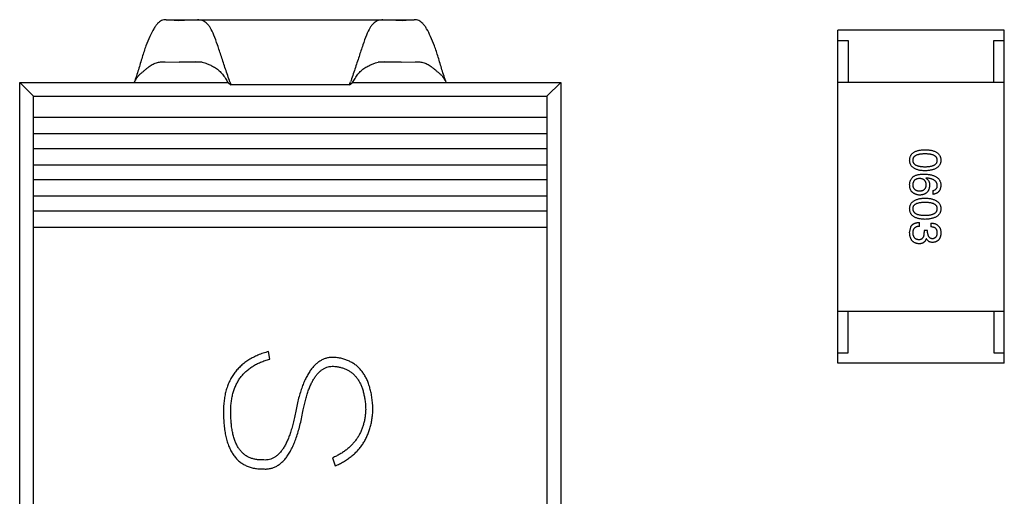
# Model space of a CAD drawing. Header units: millimetres. Extents: x 718 to 1157, y -195 to -52.
# Tile 18 of 156: x 1022.75 to 1027.48, y -135.37 to -133.08. Entities that reach past the tile are written whole.
import ezdxf

# ---------------------------------------------------------------- set-up
doc = ezdxf.new("R2010")
doc.units = ezdxf.units.MM
doc.header["$LTSCALE"] = 1.21
doc.header["$MEASUREMENT"] = 0
doc.layers.get('0').update_dxf_attribs({"linetype": 'CONTINUOUS'})

msp = doc.modelspace()

# ---------------------------------------------------------------- linework, layer by layer
at = {"color": 7, "linetype": 'Continuous'}
for p, q in [((1023.5102, -133.0807), (1023.4531, -133.0756)), ((1023.4531, -133.0756), (1024.6446, -133.0756)), ((1023.6035, -133.0767), (1023.5102, -133.0807)), ((1023.6035, -133.0767), (1024.4942, -133.0767)), ((1024.5875, -133.0807), (1024.4942, -133.0768)), ((1024.6446, -133.0756), (1024.5875, -133.0807)), ((1026.6809, -134.7259), (1026.6809, -133.1259)), ((1027.4809, -133.1259), (1026.6809, -133.1259)), ((1027.4809, -134.7259), (1027.4809, -133.1259)), ((1026.6809, -133.1759), (1026.7309, -133.1759)), ((1026.7309, -133.1759), (1026.7309, -133.3759)), ((1027.4309, -133.3759), (1027.4309, -133.1759)), ((1027.4309, -133.1759), (1027.4809, -133.1759)), ((1023.4483, -133.2774), (1023.516, -133.2792)), ((1023.516, -133.2792), (1023.5961, -133.2764)), ((1023.6256, -133.2792), (1023.516, -133.2792)), ((1023.5961, -133.2764), (1023.6254, -133.279)), ((1024.5817, -133.2792), (1024.472, -133.2792)), ((1024.4722, -133.279), (1024.5017, -133.2764)), ((1024.5017, -133.2764), (1024.5817, -133.2792)), ((1024.5817, -133.2792), (1024.6494, -133.2774)), ((1022.7489, -137.8778), (1022.7489, -133.3778)), ((1022.7489, -133.3778), (1022.8149, -133.4438)), ((1022.7489, -133.3778), (1023.75, -133.3778)), ((1023.75, -133.3778), (1023.764, -133.3881)), ((1024.3337, -133.3881), (1023.764, -133.3881)), ((1024.3337, -133.3881), (1024.3477, -133.3778)), ((1024.3477, -133.3778), (1025.3489, -133.3778)), ((1025.3489, -133.3778), (1025.2828, -133.4438)), ((1025.3489, -133.3778), (1025.3489, -137.8778)), ((1026.6809, -133.3759), (1027.4809, -133.3759)), ((1022.8149, -137.8118), (1022.8149, -133.4438)), ((1022.8149, -133.4438), (1025.2828, -133.4438)), ((1025.2828, -133.4438), (1025.2828, -137.8118)), ((1022.8149, -133.5438), (1025.2828, -133.5438)), ((1025.2828, -133.6238), (1022.8149, -133.6238)), ((1022.8149, -133.6938), (1025.2828, -133.6938)), ((1025.2828, -133.7738), (1022.8149, -133.7738)), ((1022.8149, -133.8438), (1025.2828, -133.8438)), ((1027.1047, -133.8363), (1027.1039, -133.8371)), ((1027.1367, -133.897), (1027.1367, -133.915)), ((1025.2828, -133.9238), (1022.8149, -133.9238)), ((1022.8149, -133.9938), (1025.2828, -133.9938)), ((1027.0736, -134.0687), (1027.0736, -134.0498)), ((1027.1277, -134.0531), (1027.1277, -134.0711)), ((1025.2828, -134.0738), (1022.8149, -134.0738)), ((1027.026, -134.099), (1027.031, -134.0719)), ((1027.0965, -134.0891), (1027.0965, -134.0982)), ((1027.1121, -134.0891), (1027.0965, -134.0891)), ((1027.1121, -134.099), (1027.1121, -134.0891)), ((1027.1055, -134.1277), (1027.1064, -134.1277)), ((1026.6809, -134.4759), (1027.4809, -134.4759)), ((1026.7309, -134.6759), (1026.7309, -134.4759)), ((1027.4309, -134.4759), (1027.4309, -134.6759)), ((1023.9508, -134.7065), (1023.9449, -134.6701)), ((1026.6809, -134.6759), (1026.7309, -134.6759)), ((1027.4309, -134.6759), (1027.4809, -134.6759)), ((1027.4809, -134.7259), (1026.6809, -134.7259)), ((1024.2524, -135.1808), (1024.2648, -135.2199))]:
    msp.add_line(p, q, dxfattribs=at)
for centre, radius, start, end in [((1025.6364, -132.7094), 1.9916, 199.5154, 199.9257), ((1022.4611, -132.7093), 1.9919, 340.0743, 340.4846)]:
    msp.add_arc(centre, radius, start, end, dxfattribs=at)
for points, knots in [([(1023.4531, -133.0756), (1023.4492, -133.0756), (1023.4414, -133.0762), (1023.4303, -133.0798), (1023.4202, -133.0859), (1023.4108, -133.0945), (1023.4017, -133.1057), (1023.3886, -133.1259), (1023.3727, -133.1581), (1023.358, -133.1947), (1023.3461, -133.2282), (1023.3341, -133.2663), (1023.3199, -133.3168), (1023.306, -133.3572), (1023.2989, -133.3778)], [0, 0, 0, 0, 0.033403, 0.065601, 0.098112, 0.133008, 0.173027, 0.220521, 0.33665, 0.476509, 0.554752, 0.638084, 0.815258, 1, 1, 1, 1]), ([(1023.7592, -133.3747), (1023.7519, -133.3541), (1023.7415, -133.3232), (1023.728, -133.2823), (1023.7153, -133.2437), (1023.7006, -133.1993), (1023.6842, -133.1525), (1023.6694, -133.1201), (1023.6559, -133.1011), (1023.6437, -133.0885), (1023.6262, -133.0782), (1023.6109, -133.0768), (1023.6035, -133.0767)], [0, 0, 0, 0, 0.185867, 0.277087, 0.366095, 0.531847, 0.674494, 0.788157, 0.833179, 0.871818, 0.937288, 1, 1, 1, 1]), ([(1024.4942, -133.0768), (1024.4869, -133.0768), (1024.4715, -133.0782), (1024.4541, -133.0885), (1024.4419, -133.1011), (1024.4283, -133.1201), (1024.4135, -133.1525), (1024.3971, -133.1993), (1024.3825, -133.2437), (1024.3698, -133.2823), (1024.3563, -133.3232), (1024.3458, -133.3541), (1024.3385, -133.3747)], [0, 0, 0, 0, 0.062698, 0.128164, 0.166806, 0.21183, 0.325496, 0.468144, 0.633899, 0.722909, 0.814129, 1, 1, 1, 1]), ([(1024.7989, -133.3778), (1024.7917, -133.3572), (1024.7779, -133.3168), (1024.7637, -133.2663), (1024.7516, -133.2282), (1024.7397, -133.1947), (1024.725, -133.1581), (1024.7092, -133.1259), (1024.6961, -133.1057), (1024.6869, -133.0945), (1024.6775, -133.0859), (1024.6674, -133.0798), (1024.6563, -133.0762), (1024.6485, -133.0756), (1024.6446, -133.0756)], [0, 0, 0, 0, 0.18474, 0.361914, 0.445247, 0.523491, 0.663349, 0.779478, 0.826969, 0.866995, 0.901905, 0.934389, 0.966599, 1, 1, 1, 1]), ([(1023.2989, -133.3778), (1023.3014, -133.3734), (1023.3064, -133.3644), (1023.3145, -133.3515), (1023.3238, -133.3396), (1023.3333, -133.3319), (1023.3408, -133.326), (1023.3478, -133.3202), (1023.3562, -133.3129), (1023.366, -133.3047), (1023.3759, -133.2975), (1023.3856, -133.2913), (1023.3954, -133.2861), (1023.4055, -133.2821), (1023.4156, -133.2797), (1023.4251, -133.2784), (1023.4359, -133.2775), (1023.4435, -133.2774), (1023.4483, -133.2774)], [0, 0, 0, 0, 0.081144, 0.162293, 0.242044, 0.318833, 0.356243, 0.392861, 0.463885, 0.531887, 0.596291, 0.656928, 0.714862, 0.772252, 0.828026, 0.879352, 0.92366, 1, 1, 1, 1]), ([(1023.6254, -133.279), (1023.63, -133.2799), (1023.6397, -133.2826), (1023.6549, -133.2886), (1023.6718, -133.2969), (1023.687, -133.3048), (1023.6992, -133.3131), (1023.7109, -133.3231), (1023.7239, -133.3378), (1023.7376, -133.3573), (1023.7458, -133.3711), (1023.7497, -133.3781)], [0, 0, 0, 0, 0.084719, 0.183578, 0.298038, 0.427662, 0.496406, 0.566342, 0.708393, 0.853175, 1, 1, 1, 1]), ([(1024.348, -133.3781), (1024.352, -133.3711), (1024.3601, -133.3573), (1024.3738, -133.3379), (1024.3868, -133.3232), (1024.3985, -133.3132), (1024.4107, -133.3049), (1024.4259, -133.297), (1024.4427, -133.2887), (1024.4579, -133.2826), (1024.4677, -133.2799), (1024.4722, -133.279)], [0, 0, 0, 0, 0.146776, 0.291514, 0.433515, 0.50344, 0.572162, 0.701795, 0.8163, 0.915226, 1, 1, 1, 1]), ([(1024.6494, -133.2774), (1024.6542, -133.2774), (1024.6619, -133.2775), (1024.6727, -133.2784), (1024.6821, -133.2797), (1024.6922, -133.2821), (1024.7023, -133.2861), (1024.7121, -133.2913), (1024.7219, -133.2975), (1024.7317, -133.3047), (1024.7416, -133.3129), (1024.7516, -133.3218), (1024.7626, -133.3305), (1024.774, -133.3396), (1024.7833, -133.3515), (1024.7913, -133.3645), (1024.7963, -133.3733), (1024.7989, -133.3778)], [0, 0, 0, 0, 0.076535, 0.120705, 0.171872, 0.227894, 0.285253, 0.343143, 0.403863, 0.468264, 0.536276, 0.607418, 0.681218, 0.758134, 0.837843, 0.918767, 1, 1, 1, 1]), ([(1027.026, -133.7509), (1027.0261, -133.7489), (1027.0263, -133.745), (1027.0272, -133.7394), (1027.0288, -133.7341), (1027.0308, -133.7292), (1027.0335, -133.7247), (1027.0367, -133.7206), (1027.0405, -133.7168), (1027.0449, -133.7135), (1027.0498, -133.7105), (1027.0553, -133.7079), (1027.0614, -133.7056), (1027.068, -133.7038), (1027.0751, -133.7022), (1027.0829, -133.7011), (1027.0911, -133.7004), (1027.0969, -133.7002), (1027.0998, -133.7001)], [0, 0, 0, 0, 0.059135, 0.115606, 0.169241, 0.221578, 0.273261, 0.324749, 0.377329, 0.431642, 0.488541, 0.548597, 0.612232, 0.680174, 0.752504, 0.829777, 0.912307, 1, 1, 1, 1]), ([(1027.0998, -133.7206), (1027.0974, -133.7206), (1027.0928, -133.7206), (1027.0861, -133.721), (1027.0799, -133.7216), (1027.0741, -133.7224), (1027.0688, -133.7235), (1027.0639, -133.7247), (1027.0595, -133.7263), (1027.0556, -133.7281), (1027.0521, -133.7301), (1027.0491, -133.7323), (1027.0465, -133.7348), (1027.0444, -133.7376), (1027.0428, -133.7405), (1027.0416, -133.7438), (1027.0409, -133.7473), (1027.0408, -133.7497), (1027.0408, -133.7509)], [0, 0, 0, 0, 0.096457, 0.187288, 0.27178, 0.350132, 0.423455, 0.491343, 0.554037, 0.612253, 0.666313, 0.717038, 0.764921, 0.811214, 0.856775, 0.902988, 0.950234, 1, 1, 1, 1]), ([(1027.0998, -133.7001), (1027.1029, -133.7002), (1027.1088, -133.7004), (1027.1173, -133.7011), (1027.1253, -133.7022), (1027.1327, -133.7038), (1027.1395, -133.7056), (1027.1458, -133.7079), (1027.1515, -133.7105), (1027.1565, -133.7135), (1027.1611, -133.7168), (1027.165, -133.7206), (1027.1683, -133.7247), (1027.1711, -133.7292), (1027.1732, -133.7341), (1027.1748, -133.7394), (1027.1758, -133.745), (1027.1759, -133.7489), (1027.176, -133.7509)], [0, 0, 0, 0, 0.088823, 0.172287, 0.250296, 0.323438, 0.392244, 0.456221, 0.516635, 0.573871, 0.628, 0.680335, 0.731489, 0.782557, 0.834044, 0.886738, 0.942089, 1, 1, 1, 1]), ([(1027.1588, -133.7509), (1027.1588, -133.7497), (1027.1587, -133.7473), (1027.158, -133.7438), (1027.1568, -133.7406), (1027.1552, -133.7376), (1027.1531, -133.7348), (1027.1505, -133.7323), (1027.1475, -133.7301), (1027.144, -133.7281), (1027.1401, -133.7263), (1027.1357, -133.7247), (1027.1308, -133.7235), (1027.1255, -133.7224), (1027.1197, -133.7216), (1027.1135, -133.721), (1027.1068, -133.7206), (1027.1022, -133.7206), (1027.0998, -133.7206)], [0, 0, 0, 0, 0.049764, 0.097007, 0.143217, 0.188577, 0.235116, 0.282997, 0.333719, 0.387776, 0.445989, 0.508679, 0.576563, 0.649481, 0.728235, 0.812722, 0.903548, 1, 1, 1, 1]), ([(1027.0998, -133.8017), (1027.0969, -133.8016), (1027.0911, -133.8014), (1027.0829, -133.8006), (1027.0751, -133.7996), (1027.068, -133.798), (1027.0614, -133.7962), (1027.0553, -133.7939), (1027.0498, -133.7913), (1027.0449, -133.7883), (1027.0405, -133.785), (1027.0367, -133.7812), (1027.0335, -133.7771), (1027.0308, -133.7725), (1027.0288, -133.7676), (1027.0272, -133.7624), (1027.0263, -133.7568), (1027.0261, -133.7529), (1027.026, -133.7509)], [0, 0, 0, 0, 0.08769, 0.170218, 0.24749, 0.319818, 0.387758, 0.451391, 0.511445, 0.568185, 0.622681, 0.67526, 0.726746, 0.778428, 0.830764, 0.884397, 0.940866, 1, 1, 1, 1]), ([(1027.0408, -133.7509), (1027.0409, -133.7522), (1027.041, -133.7546), (1027.0418, -133.7582), (1027.043, -133.7615), (1027.0447, -133.7646), (1027.0468, -133.7674), (1027.0495, -133.77), (1027.0525, -133.7723), (1027.056, -133.7744), (1027.0599, -133.7762), (1027.0643, -133.7778), (1027.0691, -133.7791), (1027.0744, -133.7802), (1027.0801, -133.781), (1027.0863, -133.7816), (1027.0929, -133.782), (1027.0975, -133.782), (1027.0998, -133.782)], [0, 0, 0, 0, 0.050879, 0.099377, 0.146973, 0.193618, 0.240619, 0.289461, 0.34047, 0.395283, 0.453059, 0.515633, 0.582666, 0.655287, 0.732971, 0.815933, 0.905166, 1, 1, 1, 1]), ([(1027.0998, -133.782), (1027.1022, -133.782), (1027.1068, -133.782), (1027.1135, -133.7816), (1027.1197, -133.781), (1027.1255, -133.7802), (1027.1308, -133.7791), (1027.1357, -133.7778), (1027.1401, -133.7762), (1027.144, -133.7744), (1027.1475, -133.7723), (1027.1505, -133.77), (1027.1531, -133.7674), (1027.1552, -133.7646), (1027.1568, -133.7615), (1027.158, -133.7582), (1027.1587, -133.7546), (1027.1588, -133.7522), (1027.1588, -133.7509)], [0, 0, 0, 0, 0.095719, 0.185854, 0.269738, 0.347952, 0.420315, 0.487894, 0.550245, 0.608186, 0.662454, 0.713283, 0.761375, 0.808209, 0.854301, 0.901312, 0.949396, 1, 1, 1, 1]), ([(1027.176, -133.7509), (1027.1759, -133.7529), (1027.1757, -133.7567), (1027.1746, -133.7622), (1027.173, -133.7674), (1027.1708, -133.7722), (1027.168, -133.7767), (1027.1646, -133.7808), (1027.1607, -133.7845), (1027.1561, -133.7879), (1027.1511, -133.7909), (1027.1454, -133.7936), (1027.1392, -133.7958), (1027.1324, -133.7977), (1027.1251, -133.7993), (1027.1172, -133.8005), (1027.1087, -133.8013), (1027.1028, -133.8016), (1027.0998, -133.8017)], [0, 0, 0, 0, 0.057415, 0.112361, 0.16496, 0.216437, 0.267441, 0.318839, 0.371478, 0.426325, 0.483626, 0.544235, 0.608673, 0.677374, 0.750405, 0.828394, 0.911525, 1, 1, 1, 1]), ([(1027.0457, -133.8281), (1027.0473, -133.8273), (1027.0505, -133.8255), (1027.0557, -133.8233), (1027.0614, -133.8215), (1027.0675, -133.8201), (1027.0741, -133.8189), (1027.0812, -133.8181), (1027.0887, -133.8175), (1027.0939, -133.8175), (1027.0965, -133.8175)], [0, 0, 0, 0, 0.101889, 0.209155, 0.322694, 0.442863, 0.569758, 0.70479, 0.848502, 1, 1, 1, 1]), ([(1027.0965, -133.8175), (1027.0997, -133.8176), (1027.1058, -133.8178), (1027.1146, -133.8186), (1027.1229, -133.8197), (1027.1306, -133.8214), (1027.1377, -133.8233), (1027.1441, -133.8257), (1027.15, -133.8285), (1027.1553, -133.8317), (1027.16, -133.8352), (1027.1641, -133.8393), (1027.1677, -133.8437), (1027.1706, -133.8485), (1027.1729, -133.8537), (1027.1746, -133.8593), (1027.1757, -133.8653), (1027.1759, -133.8695), (1027.176, -133.8716)], [0, 0, 0, 0, 0.087517, 0.169686, 0.246944, 0.319347, 0.387088, 0.450961, 0.511075, 0.567974, 0.622351, 0.675039, 0.726853, 0.778688, 0.83093, 0.884738, 0.941043, 1, 1, 1, 1]), ([(1027.026, -133.8667), (1027.0261, -133.8646), (1027.0264, -133.8606), (1027.0275, -133.8548), (1027.0291, -133.8493), (1027.0313, -133.8443), (1027.034, -133.8396), (1027.0374, -133.8354), (1027.0412, -133.8314), (1027.0442, -133.8292), (1027.0457, -133.8281)], [0, 0, 0, 0, 0.137449, 0.267856, 0.393219, 0.514735, 0.63397, 0.753734, 0.874967, 1, 1, 1, 1]), ([(1027.0383, -133.9035), (1027.0373, -133.9026), (1027.0351, -133.9007), (1027.0325, -133.8972), (1027.0303, -133.8933), (1027.0286, -133.8889), (1027.0272, -133.884), (1027.0264, -133.8787), (1027.0259, -133.8728), (1027.026, -133.8688), (1027.026, -133.8667)], [0, 0, 0, 0, 0.105033, 0.21147, 0.321511, 0.438526, 0.563605, 0.698055, 0.843218, 1, 1, 1, 1]), ([(1027.0736, -133.8388), (1027.0723, -133.8389), (1027.0698, -133.839), (1027.0661, -133.8396), (1027.0627, -133.8403), (1027.0596, -133.8413), (1027.0567, -133.8424), (1027.054, -133.8439), (1027.0515, -133.8455), (1027.0494, -133.8474), (1027.0474, -133.8494), (1027.0458, -133.8517), (1027.0443, -133.8542), (1027.0431, -133.8569), (1027.0421, -133.8599), (1027.0414, -133.863), (1027.0409, -133.8664), (1027.0408, -133.8687), (1027.0408, -133.8699)], [0, 0, 0, 0, 0.076467, 0.148148, 0.216496, 0.280559, 0.342274, 0.401168, 0.458322, 0.514073, 0.569257, 0.62465, 0.68124, 0.739113, 0.799947, 0.862804, 0.929597, 1, 1, 1, 1]), ([(1027.1055, -133.8691), (1027.1055, -133.8679), (1027.1054, -133.8657), (1027.1049, -133.8624), (1027.1042, -133.8593), (1027.1033, -133.8565), (1027.1022, -133.8538), (1027.1007, -133.8514), (1027.0991, -133.8492), (1027.0972, -133.8472), (1027.0951, -133.8453), (1027.0927, -133.8438), (1027.0901, -133.8424), (1027.0872, -133.8412), (1027.0841, -133.8403), (1027.0808, -133.8395), (1027.0773, -133.839), (1027.0748, -133.8389), (1027.0736, -133.8388)], [0, 0, 0, 0, 0.070453, 0.136523, 0.199866, 0.260392, 0.318446, 0.374657, 0.430182, 0.485556, 0.541071, 0.598396, 0.657208, 0.718642, 0.783247, 0.851631, 0.923928, 1, 1, 1, 1]), ([(1027.1039, -133.8371), (1027.1053, -133.838), (1027.1081, -133.8397), (1027.1119, -133.8429), (1027.115, -133.8465), (1027.1176, -133.8507), (1027.1195, -133.8553), (1027.1209, -133.8603), (1027.1218, -133.8658), (1027.1219, -133.8696), (1027.1219, -133.8716)], [0, 0, 0, 0, 0.122276, 0.239997, 0.35611, 0.473903, 0.59404, 0.720428, 0.855383, 1, 1, 1, 1]), ([(1027.1588, -133.8716), (1027.1587, -133.8703), (1027.1585, -133.8677), (1027.1577, -133.8641), (1027.1565, -133.8606), (1027.1549, -133.8574), (1027.1529, -133.8543), (1027.1505, -133.8515), (1027.1476, -133.849), (1027.1445, -133.8467), (1027.1409, -133.8446), (1027.1369, -133.8427), (1027.1325, -133.8411), (1027.1277, -133.8397), (1027.1225, -133.8385), (1027.1169, -133.8375), (1027.111, -133.8368), (1027.1068, -133.8365), (1027.1047, -133.8363)], [0, 0, 0, 0, 0.054741, 0.107075, 0.158339, 0.208382, 0.258772, 0.310045, 0.362765, 0.417822, 0.475982, 0.537466, 0.602901, 0.673037, 0.747247, 0.826291, 0.910782, 1, 1, 1, 1]), ([(1027.0752, -133.9183), (1027.0735, -133.9182), (1027.07, -133.9181), (1027.0649, -133.9175), (1027.06, -133.9163), (1027.0553, -133.9147), (1027.0508, -133.9126), (1027.0464, -133.9101), (1027.0422, -133.907), (1027.0396, -133.9047), (1027.0383, -133.9035)], [0, 0, 0, 0, 0.12904, 0.253809, 0.377066, 0.499122, 0.621469, 0.744665, 0.870607, 1, 1, 1, 1]), ([(1027.0408, -133.8699), (1027.0409, -133.871), (1027.0411, -133.8732), (1027.0416, -133.8763), (1027.0424, -133.8792), (1027.0434, -133.8819), (1027.0447, -133.8844), (1027.0462, -133.8867), (1027.048, -133.8888), (1027.05, -133.8907), (1027.0522, -133.8924), (1027.0547, -133.8939), (1027.0574, -133.8952), (1027.0603, -133.8963), (1027.0635, -133.8972), (1027.0669, -133.8978), (1027.0706, -133.8984), (1027.0731, -133.8985), (1027.0744, -133.8986)], [0, 0, 0, 0, 0.066682, 0.130303, 0.190802, 0.248749, 0.30534, 0.361219, 0.415721, 0.471765, 0.528279, 0.586428, 0.64659, 0.710143, 0.776461, 0.846692, 0.921137, 1, 1, 1, 1]), ([(1027.0744, -133.8986), (1027.0756, -133.8985), (1027.078, -133.8984), (1027.0815, -133.8979), (1027.0847, -133.8971), (1027.0877, -133.8962), (1027.0904, -133.8951), (1027.093, -133.8938), (1027.0953, -133.8922), (1027.0974, -133.8905), (1027.0992, -133.8885), (1027.1008, -133.8863), (1027.1022, -133.884), (1027.1034, -133.8814), (1027.1043, -133.8786), (1027.1049, -133.8756), (1027.1054, -133.8724), (1027.1055, -133.8702), (1027.1055, -133.8691)], [0, 0, 0, 0, 0.076288, 0.14871, 0.216387, 0.281386, 0.342528, 0.402111, 0.4591, 0.514852, 0.569974, 0.625644, 0.682226, 0.740156, 0.800362, 0.863471, 0.930116, 1, 1, 1, 1]), ([(1027.1219, -133.8716), (1027.1218, -133.8734), (1027.1214, -133.8769), (1027.1205, -133.8821), (1027.1194, -133.8869), (1027.1179, -133.8914), (1027.116, -133.8955), (1027.1139, -133.8993), (1027.1114, -133.9027), (1027.1087, -133.9058), (1027.1056, -133.9086), (1027.1021, -133.911), (1027.0984, -133.9131), (1027.0944, -133.9149), (1027.09, -133.9162), (1027.0854, -133.9173), (1027.0804, -133.918), (1027.077, -133.9182), (1027.0752, -133.9183)], [0, 0, 0, 0, 0.074228, 0.144548, 0.211288, 0.274576, 0.335162, 0.393915, 0.450599, 0.506657, 0.562409, 0.618617, 0.676096, 0.735061, 0.79654, 0.860906, 0.928473, 1, 1, 1, 1]), ([(1027.1367, -133.897), (1027.1384, -133.8966), (1027.1418, -133.8959), (1027.1463, -133.894), (1027.1502, -133.8916), (1027.1534, -133.8887), (1027.1558, -133.8852), (1027.1576, -133.8811), (1027.1587, -133.8765), (1027.1588, -133.8733), (1027.1588, -133.8716)], [0, 0, 0, 0, 0.1439, 0.274233, 0.394478, 0.509388, 0.621911, 0.738504, 0.863414, 1, 1, 1, 1]), ([(1027.176, -133.8716), (1027.1759, -133.8732), (1027.1756, -133.8763), (1027.1749, -133.8808), (1027.174, -133.885), (1027.1727, -133.889), (1027.1712, -133.8927), (1027.1694, -133.8961), (1027.1674, -133.8993), (1027.165, -133.9022), (1027.1624, -133.9047), (1027.1595, -133.907), (1027.1564, -133.9091), (1027.153, -133.9108), (1027.1493, -133.9123), (1027.1453, -133.9135), (1027.1411, -133.9145), (1027.1382, -133.9148), (1027.1367, -133.915)], [0, 0, 0, 0, 0.073784, 0.144317, 0.211047, 0.274818, 0.336501, 0.395724, 0.453465, 0.510016, 0.566585, 0.622844, 0.680328, 0.739335, 0.800408, 0.863904, 0.93053, 1, 1, 1, 1]), ([(1027.026, -133.984), (1027.0261, -133.9821), (1027.0263, -133.9782), (1027.0272, -133.9725), (1027.0288, -133.9673), (1027.0308, -133.9624), (1027.0335, -133.9579), (1027.0367, -133.9537), (1027.0405, -133.95), (1027.0449, -133.9466), (1027.0498, -133.9436), (1027.0553, -133.941), (1027.0614, -133.9388), (1027.068, -133.9369), (1027.0751, -133.9354), (1027.0829, -133.9343), (1027.0911, -133.9335), (1027.0969, -133.9333), (1027.0998, -133.9332)], [0, 0, 0, 0, 0.059135, 0.115606, 0.169241, 0.221578, 0.273261, 0.324749, 0.377329, 0.431642, 0.488541, 0.548597, 0.612232, 0.680174, 0.752504, 0.829777, 0.912307, 1, 1, 1, 1]), ([(1027.0998, -133.9537), (1027.0974, -133.9537), (1027.0928, -133.9538), (1027.0861, -133.9542), (1027.0799, -133.9547), (1027.0741, -133.9555), (1027.0688, -133.9566), (1027.0639, -133.9579), (1027.0595, -133.9594), (1027.0556, -133.9612), (1027.0521, -133.9632), (1027.0491, -133.9654), (1027.0465, -133.968), (1027.0444, -133.9707), (1027.0428, -133.9737), (1027.0416, -133.9769), (1027.0409, -133.9804), (1027.0408, -133.9828), (1027.0408, -133.984)], [0, 0, 0, 0, 0.096457, 0.187288, 0.27178, 0.350132, 0.423455, 0.491343, 0.554037, 0.612253, 0.666313, 0.717038, 0.764921, 0.811214, 0.856775, 0.902988, 0.950234, 1, 1, 1, 1]), ([(1027.0998, -133.9332), (1027.1029, -133.9333), (1027.1088, -133.9335), (1027.1173, -133.9343), (1027.1253, -133.9354), (1027.1327, -133.9369), (1027.1395, -133.9388), (1027.1458, -133.941), (1027.1515, -133.9436), (1027.1565, -133.9466), (1027.1611, -133.95), (1027.165, -133.9537), (1027.1683, -133.9579), (1027.1711, -133.9624), (1027.1732, -133.9673), (1027.1748, -133.9725), (1027.1758, -133.9782), (1027.1759, -133.9821), (1027.176, -133.984)], [0, 0, 0, 0, 0.088823, 0.172287, 0.250296, 0.323438, 0.392244, 0.456221, 0.516635, 0.573871, 0.628, 0.680335, 0.731489, 0.782557, 0.834044, 0.886738, 0.942089, 1, 1, 1, 1]), ([(1027.1588, -133.984), (1027.1588, -133.9828), (1027.1587, -133.9804), (1027.158, -133.9769), (1027.1568, -133.9737), (1027.1552, -133.9707), (1027.1531, -133.968), (1027.1505, -133.9654), (1027.1475, -133.9632), (1027.144, -133.9612), (1027.1401, -133.9594), (1027.1357, -133.9579), (1027.1308, -133.9566), (1027.1255, -133.9555), (1027.1197, -133.9547), (1027.1135, -133.9542), (1027.1068, -133.9538), (1027.1022, -133.9537), (1027.0998, -133.9537)], [0, 0, 0, 0, 0.049764, 0.097007, 0.143217, 0.188577, 0.235116, 0.282997, 0.333719, 0.387776, 0.445989, 0.508679, 0.576563, 0.649481, 0.728235, 0.812722, 0.903548, 1, 1, 1, 1]), ([(1027.0998, -134.0349), (1027.0969, -134.0348), (1027.0911, -134.0346), (1027.0829, -134.0338), (1027.0751, -134.0327), (1027.068, -134.0312), (1027.0614, -134.0293), (1027.0553, -134.0271), (1027.0498, -134.0245), (1027.0449, -134.0215), (1027.0405, -134.0181), (1027.0367, -134.0144), (1027.0335, -134.0102), (1027.0308, -134.0057), (1027.0288, -134.0008), (1027.0272, -133.9955), (1027.0263, -133.9899), (1027.0261, -133.986), (1027.026, -133.984)], [0, 0, 0, 0, 0.08769, 0.170218, 0.24749, 0.319818, 0.387758, 0.451391, 0.511445, 0.568185, 0.622681, 0.67526, 0.726746, 0.778428, 0.830764, 0.884397, 0.940866, 1, 1, 1, 1]), ([(1027.0408, -133.984), (1027.0409, -133.9853), (1027.041, -133.9878), (1027.0418, -133.9913), (1027.043, -133.9947), (1027.0447, -133.9977), (1027.0468, -134.0006), (1027.0495, -134.0031), (1027.0525, -134.0054), (1027.056, -134.0075), (1027.0599, -134.0094), (1027.0643, -134.0109), (1027.0691, -134.0123), (1027.0744, -134.0133), (1027.0801, -134.0142), (1027.0863, -134.0148), (1027.0929, -134.0151), (1027.0975, -134.0152), (1027.0998, -134.0152)], [0, 0, 0, 0, 0.050879, 0.099377, 0.146973, 0.193618, 0.240619, 0.289461, 0.34047, 0.395283, 0.453059, 0.515633, 0.582666, 0.655287, 0.732971, 0.815933, 0.905166, 1, 1, 1, 1]), ([(1027.0998, -134.0152), (1027.1022, -134.0152), (1027.1068, -134.0151), (1027.1135, -134.0148), (1027.1197, -134.0142), (1027.1255, -134.0133), (1027.1308, -134.0122), (1027.1357, -134.0109), (1027.1401, -134.0093), (1027.144, -134.0075), (1027.1475, -134.0054), (1027.1505, -134.0031), (1027.1531, -134.0005), (1027.1552, -133.9977), (1027.1568, -133.9947), (1027.158, -133.9913), (1027.1587, -133.9878), (1027.1588, -133.9853), (1027.1588, -133.984)], [0, 0, 0, 0, 0.095719, 0.185854, 0.269738, 0.347952, 0.420315, 0.487894, 0.550245, 0.608186, 0.662454, 0.713283, 0.761375, 0.808209, 0.854301, 0.901312, 0.949396, 1, 1, 1, 1]), ([(1027.176, -133.984), (1027.1759, -133.986), (1027.1757, -133.9898), (1027.1746, -133.9954), (1027.173, -134.0006), (1027.1708, -134.0054), (1027.168, -134.0099), (1027.1646, -134.014), (1027.1607, -134.0177), (1027.1561, -134.0211), (1027.1511, -134.0241), (1027.1454, -134.0267), (1027.1392, -134.029), (1027.1324, -134.0309), (1027.1251, -134.0324), (1027.1172, -134.0336), (1027.1087, -134.0345), (1027.1028, -134.0347), (1027.0998, -134.0349)], [0, 0, 0, 0, 0.057415, 0.112361, 0.16496, 0.216437, 0.267441, 0.318839, 0.371478, 0.426325, 0.483626, 0.544235, 0.608673, 0.677374, 0.750405, 0.828394, 0.911525, 1, 1, 1, 1]), ([(1027.031, -134.0719), (1027.0314, -134.0711), (1027.0322, -134.0693), (1027.0337, -134.0669), (1027.0354, -134.0646), (1027.0373, -134.0625), (1027.0393, -134.0606), (1027.0415, -134.0588), (1027.0439, -134.0572), (1027.0465, -134.0557), (1027.0493, -134.0544), (1027.0522, -134.0532), (1027.0554, -134.0523), (1027.0587, -134.0515), (1027.0621, -134.0508), (1027.0658, -134.0503), (1027.0696, -134.05), (1027.0722, -134.0499), (1027.0736, -134.0498)], [0, 0, 0, 0, 0.056906, 0.113264, 0.168825, 0.223843, 0.279195, 0.335267, 0.392098, 0.450414, 0.51054, 0.572219, 0.636652, 0.703156, 0.773102, 0.845505, 0.921063, 1, 1, 1, 1]), ([(1027.1277, -134.0531), (1027.1296, -134.0531), (1027.1333, -134.0533), (1027.1387, -134.0539), (1027.1438, -134.0549), (1027.1485, -134.0563), (1027.1528, -134.058), (1027.1568, -134.0601), (1027.1604, -134.0625), (1027.1636, -134.0653), (1027.1665, -134.0685), (1027.1689, -134.072), (1027.1711, -134.0759), (1027.1728, -134.0802), (1027.1742, -134.0848), (1027.1752, -134.0898), (1027.1759, -134.0951), (1027.176, -134.0987), (1027.176, -134.1006)], [0, 0, 0, 0, 0.074804, 0.144899, 0.211458, 0.274554, 0.334363, 0.392059, 0.448123, 0.503024, 0.558154, 0.613471, 0.670844, 0.729926, 0.792003, 0.857405, 0.926768, 1, 1, 1, 1]), ([(1027.0719, -134.1523), (1027.0701, -134.1521), (1027.0666, -134.1519), (1027.0616, -134.151), (1027.0569, -134.1497), (1027.0525, -134.1481), (1027.0484, -134.1461), (1027.0447, -134.1437), (1027.0413, -134.1409), (1027.0382, -134.1378), (1027.0355, -134.1342), (1027.0332, -134.1303), (1027.0311, -134.126), (1027.0294, -134.1213), (1027.0281, -134.1163), (1027.027, -134.1108), (1027.0263, -134.105), (1027.0261, -134.101), (1027.026, -134.099)], [0, 0, 0, 0, 0.068236, 0.132937, 0.194125, 0.253174, 0.310181, 0.365986, 0.421096, 0.476216, 0.532352, 0.590232, 0.649824, 0.71274, 0.778406, 0.848058, 0.921922, 1, 1, 1, 1]), ([(1027.0736, -134.0687), (1027.0722, -134.0687), (1027.0697, -134.0688), (1027.066, -134.0693), (1027.0625, -134.0699), (1027.0593, -134.0708), (1027.0563, -134.072), (1027.0536, -134.0734), (1027.0512, -134.075), (1027.0489, -134.0768), (1027.047, -134.0789), (1027.0453, -134.0812), (1027.0439, -134.0837), (1027.0428, -134.0865), (1027.0419, -134.0895), (1027.0413, -134.0927), (1027.0408, -134.0962), (1027.0408, -134.0986), (1027.0408, -134.0998)], [0, 0, 0, 0, 0.07723, 0.149593, 0.217944, 0.282232, 0.34411, 0.402297, 0.458791, 0.513966, 0.568538, 0.623291, 0.679957, 0.737243, 0.798142, 0.86118, 0.928728, 1, 1, 1, 1]), ([(1027.0408, -134.0998), (1027.0409, -134.101), (1027.041, -134.1034), (1027.0416, -134.1069), (1027.0423, -134.1101), (1027.0431, -134.1131), (1027.0442, -134.1159), (1027.0455, -134.1185), (1027.047, -134.1209), (1027.0487, -134.123), (1027.0507, -134.1249), (1027.0527, -134.1266), (1027.0551, -134.128), (1027.0576, -134.1292), (1027.0602, -134.1302), (1027.0631, -134.131), (1027.0662, -134.1315), (1027.0684, -134.1317), (1027.0695, -134.1318)], [0, 0, 0, 0, 0.076694, 0.149502, 0.218019, 0.283183, 0.345589, 0.405199, 0.462852, 0.519478, 0.575313, 0.630559, 0.687006, 0.744638, 0.804006, 0.866059, 0.931486, 1, 1, 1, 1]), ([(1027.0695, -134.1318), (1027.0706, -134.1318), (1027.0727, -134.1317), (1027.0758, -134.1313), (1027.0786, -134.1306), (1027.0813, -134.1297), (1027.0838, -134.1286), (1027.086, -134.1271), (1027.088, -134.1254), (1027.0898, -134.1234), (1027.0914, -134.1211), (1027.0928, -134.1186), (1027.094, -134.1159), (1027.0949, -134.1128), (1027.0957, -134.1095), (1027.0961, -134.106), (1027.0965, -134.1021), (1027.0965, -134.0995), (1027.0965, -134.0982)], [0, 0, 0, 0, 0.066518, 0.129194, 0.188613, 0.245254, 0.300032, 0.353805, 0.407079, 0.461108, 0.516272, 0.574141, 0.634837, 0.699275, 0.767504, 0.840272, 0.917505, 1, 1, 1, 1]), ([(1027.1121, -134.099), (1027.1121, -134.1001), (1027.1122, -134.1022), (1027.1126, -134.1053), (1027.1132, -134.1082), (1027.1138, -134.1108), (1027.1147, -134.1133), (1027.1158, -134.1156), (1027.117, -134.1176), (1027.1184, -134.1195), (1027.12, -134.1211), (1027.1218, -134.1226), (1027.1237, -134.1238), (1027.1258, -134.1249), (1027.1281, -134.1257), (1027.1305, -134.1263), (1027.1331, -134.1267), (1027.1349, -134.1268), (1027.1359, -134.1269)], [0, 0, 0, 0, 0.079415, 0.154091, 0.22508, 0.29186, 0.355026, 0.415127, 0.472418, 0.528511, 0.583551, 0.638361, 0.693547, 0.750023, 0.807857, 0.868401, 0.932259, 1, 1, 1, 1]), ([(1027.1588, -134.0998), (1027.1588, -134.0987), (1027.1588, -134.0965), (1027.1584, -134.0933), (1027.1578, -134.0903), (1027.1569, -134.0876), (1027.1559, -134.085), (1027.1545, -134.0827), (1027.1529, -134.0806), (1027.1511, -134.0786), (1027.149, -134.077), (1027.1466, -134.0755), (1027.1441, -134.0742), (1027.1413, -134.0732), (1027.1382, -134.0723), (1027.1349, -134.0717), (1027.1314, -134.0713), (1027.1289, -134.0712), (1027.1277, -134.0711)], [0, 0, 0, 0, 0.069877, 0.136363, 0.198671, 0.257968, 0.315462, 0.370709, 0.425568, 0.479847, 0.535753, 0.592303, 0.651386, 0.713311, 0.778642, 0.84836, 0.921866, 1, 1, 1, 1]), ([(1027.1359, -134.1269), (1027.1368, -134.1268), (1027.1385, -134.1266), (1027.141, -134.1261), (1027.1434, -134.1254), (1027.1456, -134.1246), (1027.1476, -134.1236), (1027.1495, -134.1223), (1027.1512, -134.1209), (1027.1527, -134.1193), (1027.1541, -134.1175), (1027.1553, -134.1155), (1027.1563, -134.1134), (1027.1571, -134.111), (1027.1578, -134.1085), (1027.1583, -134.1057), (1027.1587, -134.1028), (1027.1588, -134.1008), (1027.1588, -134.0998)], [0, 0, 0, 0, 0.067655, 0.132224, 0.194132, 0.253145, 0.309858, 0.366002, 0.421361, 0.47702, 0.532632, 0.590536, 0.65067, 0.713258, 0.779588, 0.848803, 0.921949, 1, 1, 1, 1]), ([(1027.176, -134.1006), (1027.1759, -134.1023), (1027.1758, -134.1057), (1027.1751, -134.1106), (1027.1743, -134.1151), (1027.1731, -134.1194), (1027.1717, -134.1233), (1027.1699, -134.1269), (1027.1679, -134.1302), (1027.1657, -134.1332), (1027.1631, -134.1359), (1027.1602, -134.1383), (1027.1571, -134.1403), (1027.1537, -134.1421), (1027.1501, -134.1434), (1027.1461, -134.1445), (1027.1419, -134.1453), (1027.139, -134.1456), (1027.1375, -134.1457)], [0, 0, 0, 0, 0.077845, 0.151584, 0.221397, 0.287366, 0.350104, 0.410398, 0.467998, 0.524388, 0.579979, 0.635152, 0.690917, 0.747936, 0.806661, 0.867861, 0.932479, 1, 1, 1, 1]), ([(1027.1055, -134.1277), (1027.1052, -134.1287), (1027.1046, -134.1306), (1027.1035, -134.1334), (1027.1021, -134.136), (1027.1007, -134.1384), (1027.0991, -134.1406), (1027.0974, -134.1427), (1027.0955, -134.1445), (1027.0935, -134.1462), (1027.0913, -134.1476), (1027.089, -134.1489), (1027.0865, -134.1499), (1027.0838, -134.1507), (1027.0811, -134.1515), (1027.0782, -134.1519), (1027.0751, -134.1522), (1027.073, -134.1523), (1027.0719, -134.1523)], [0, 0, 0, 0, 0.069445, 0.136039, 0.200011, 0.261745, 0.322328, 0.381403, 0.438864, 0.496655, 0.554398, 0.612391, 0.672266, 0.733005, 0.79604, 0.861293, 0.928785, 1, 1, 1, 1]), ([(1027.1375, -134.1457), (1027.1357, -134.1457), (1027.1321, -134.1456), (1027.127, -134.1447), (1027.1224, -134.1433), (1027.1182, -134.1413), (1027.1145, -134.1388), (1027.1113, -134.1356), (1027.1085, -134.1319), (1027.1071, -134.1291), (1027.1064, -134.1277)], [0, 0, 0, 0, 0.143686, 0.277942, 0.40333, 0.521785, 0.638573, 0.755208, 0.874773, 1, 1, 1, 1]), ([(1023.9449, -134.6701), (1023.9361, -134.6727), (1023.9189, -134.6777), (1023.8943, -134.6871), (1023.8714, -134.6978), (1023.8501, -134.7097), (1023.8306, -134.7231), (1023.8127, -134.7378), (1023.7966, -134.754), (1023.7821, -134.7714), (1023.7694, -134.7901), (1023.7583, -134.8102), (1023.749, -134.8316), (1023.7413, -134.8545), (1023.7355, -134.8786), (1023.7312, -134.904), (1023.7287, -134.9307), (1023.7284, -134.949), (1023.7282, -134.9584)], [0, 0, 0, 0, 0.069687, 0.136615, 0.200798, 0.262449, 0.322611, 0.381288, 0.438983, 0.496441, 0.553961, 0.611781, 0.671154, 0.732111, 0.795108, 0.860277, 0.928577, 1, 1, 1, 1]), ([(1023.7631, -134.9584), (1023.7632, -134.9502), (1023.7634, -134.9342), (1023.7658, -134.9107), (1023.7693, -134.8884), (1023.7746, -134.8673), (1023.781, -134.8473), (1023.7892, -134.8285), (1023.7987, -134.811), (1023.8097, -134.7945), (1023.8223, -134.7794), (1023.8362, -134.7652), (1023.8518, -134.7526), (1023.8687, -134.7409), (1023.8871, -134.7303), (1023.907, -134.7211), (1023.9283, -134.713), (1023.9431, -134.7087), (1023.9508, -134.7065)], [0, 0, 0, 0, 0.071824, 0.140431, 0.206056, 0.269558, 0.330762, 0.389837, 0.448508, 0.505867, 0.562972, 0.620639, 0.679145, 0.738892, 0.800601, 0.864319, 0.930632, 1, 1, 1, 1]), ([(1024.2653, -134.6985), (1024.2597, -134.6982), (1024.2485, -134.6977), (1024.232, -134.6999), (1024.2162, -134.7039), (1024.2012, -134.7104), (1024.1867, -134.7189), (1024.1731, -134.7297), (1024.16, -134.7426), (1024.1479, -134.7579), (1024.1364, -134.7752), (1024.1256, -134.7947), (1024.1153, -134.8163), (1024.1061, -134.8403), (1024.0972, -134.8662), (1024.0891, -134.8944), (1024.0816, -134.9248), (1024.0774, -134.9458), (1024.0753, -134.9567)], [0, 0, 0, 0, 0.048367, 0.095175, 0.141634, 0.187535, 0.234819, 0.284182, 0.336151, 0.391399, 0.450438, 0.513685, 0.581988, 0.654823, 0.732856, 0.816495, 0.905527, 1, 1, 1, 1]), ([(1024.4464, -134.9484), (1024.446, -134.939), (1024.4451, -134.9208), (1024.4423, -134.8943), (1024.4382, -134.8695), (1024.4328, -134.8463), (1024.426, -134.8248), (1024.418, -134.8049), (1024.4086, -134.7867), (1024.3979, -134.7702), (1024.3858, -134.7553), (1024.3725, -134.7421), (1024.3579, -134.7305), (1024.3418, -134.7207), (1024.3246, -134.7125), (1024.3061, -134.706), (1024.2862, -134.7011), (1024.2724, -134.6994), (1024.2653, -134.6985)], [0, 0, 0, 0, 0.082067, 0.159751, 0.232936, 0.302303, 0.368195, 0.430503, 0.489833, 0.54708, 0.602834, 0.657184, 0.711354, 0.765822, 0.821144, 0.878279, 0.937705, 1, 1, 1, 1]), ([(1024.1099, -134.9579), (1024.1117, -134.9487), (1024.1152, -134.931), (1024.1216, -134.9054), (1024.1281, -134.8817), (1024.1353, -134.8597), (1024.1432, -134.8397), (1024.1515, -134.8215), (1024.1603, -134.8051), (1024.1696, -134.7907), (1024.1794, -134.7779), (1024.1899, -134.7671), (1024.2008, -134.7581), (1024.2123, -134.7509), (1024.2244, -134.7456), (1024.237, -134.7422), (1024.2502, -134.7407), (1024.2591, -134.7412), (1024.2636, -134.7415)], [0, 0, 0, 0, 0.096367, 0.186949, 0.272094, 0.35117, 0.425399, 0.49423, 0.558107, 0.617376, 0.672186, 0.72364, 0.772405, 0.818534, 0.863705, 0.908053, 0.953467, 1, 1, 1, 1]), ([(1024.2636, -134.7415), (1024.2694, -134.7422), (1024.2806, -134.7435), (1024.2968, -134.7474), (1024.312, -134.7525), (1024.3261, -134.7593), (1024.3391, -134.7673), (1024.3511, -134.7767), (1024.362, -134.7876), (1024.3717, -134.8001), (1024.3806, -134.8137), (1024.3882, -134.8288), (1024.395, -134.8453), (1024.4003, -134.8633), (1024.4049, -134.8825), (1024.4083, -134.9032), (1024.4108, -134.9253), (1024.4114, -134.9405), (1024.4118, -134.9484)], [0, 0, 0, 0, 0.061582, 0.119842, 0.176361, 0.231346, 0.285272, 0.338807, 0.392967, 0.448494, 0.505935, 0.565352, 0.628127, 0.694382, 0.764337, 0.838178, 0.916653, 1, 1, 1, 1]), ([(1024.4118, -134.9484), (1024.4114, -134.9552), (1024.4106, -134.9686), (1024.408, -134.9883), (1024.4045, -135.0073), (1024.3994, -135.0254), (1024.3937, -135.0429), (1024.3863, -135.0593), (1024.3783, -135.0752), (1024.3686, -135.09), (1024.3581, -135.1042), (1024.3464, -135.1177), (1024.3336, -135.1302), (1024.3196, -135.142), (1024.3045, -135.153), (1024.2881, -135.1631), (1024.2707, -135.1725), (1024.2586, -135.178), (1024.2524, -135.1808)], [0, 0, 0, 0, 0.068456, 0.134604, 0.19911, 0.261579, 0.322828, 0.382776, 0.442057, 0.50086, 0.559858, 0.61901, 0.678971, 0.739769, 0.802076, 0.866222, 0.932114, 1, 1, 1, 1]), ([(1024.2648, -135.2199), (1024.2719, -135.2168), (1024.2859, -135.2106), (1024.3056, -135.1996), (1024.3243, -135.1881), (1024.3415, -135.1753), (1024.3575, -135.1617), (1024.3721, -135.1471), (1024.3854, -135.1315), (1024.3975, -135.115), (1024.4082, -135.0974), (1024.4177, -135.079), (1024.4257, -135.0595), (1024.4326, -135.0392), (1024.438, -135.0178), (1024.4423, -134.9955), (1024.4451, -134.9723), (1024.446, -134.9565), (1024.4464, -134.9484)], [0, 0, 0, 0, 0.066978, 0.131904, 0.195008, 0.256659, 0.316973, 0.376293, 0.43498, 0.493631, 0.5527, 0.612422, 0.67281, 0.734508, 0.797696, 0.863131, 0.930194, 1, 1, 1, 1]), ([(1023.7282, -134.9584), (1023.7283, -134.9695), (1023.7285, -134.9911), (1023.7309, -135.0224), (1023.7344, -135.0515), (1023.7394, -135.0786), (1023.7461, -135.1034), (1023.754, -135.1261), (1023.7635, -135.1467), (1023.7745, -135.1651), (1023.787, -135.1814), (1023.8008, -135.1956), (1023.8163, -135.2076), (1023.8333, -135.2173), (1023.8518, -135.2248), (1023.8716, -135.2303), (1023.893, -135.2335), (1023.9077, -135.2339), (1023.9152, -135.2341)], [0, 0, 0, 0, 0.088387, 0.171319, 0.248615, 0.32127, 0.38901, 0.452401, 0.512023, 0.568461, 0.622405, 0.674397, 0.725798, 0.777095, 0.829411, 0.883356, 0.940195, 1, 1, 1, 1]), ([(1023.9148, -135.1907), (1023.9087, -135.1906), (1023.8968, -135.1905), (1023.8794, -135.1883), (1023.8633, -135.1839), (1023.8483, -135.178), (1023.8345, -135.1698), (1023.822, -135.1599), (1023.8106, -135.1481), (1023.8007, -135.1343), (1023.7917, -135.1188), (1023.7841, -135.1013), (1023.7776, -135.0821), (1023.7722, -135.0609), (1023.7681, -135.0379), (1023.7653, -135.0131), (1023.7633, -134.9864), (1023.7632, -134.9679), (1023.7631, -134.9584)], [0, 0, 0, 0, 0.058061, 0.113181, 0.165793, 0.216532, 0.266663, 0.317011, 0.368241, 0.421874, 0.478623, 0.538367, 0.602804, 0.671438, 0.745475, 0.824819, 0.909328, 1, 1, 1, 1]), ([(1024.0753, -134.9567), (1024.0734, -134.9667), (1024.0697, -134.9861), (1024.0634, -135.014), (1024.0564, -135.04), (1024.049, -135.0639), (1024.0408, -135.0857), (1024.0324, -135.1056), (1024.0231, -135.1233), (1024.0134, -135.139), (1024.0031, -135.1528), (1023.992, -135.1643), (1023.9808, -135.1742), (1023.9685, -135.1815), (1023.9559, -135.1872), (1023.9426, -135.1904), (1023.9288, -135.1919), (1023.9195, -135.1911), (1023.9148, -135.1907)], [0, 0, 0, 0, 0.098011, 0.1905, 0.276318, 0.356845, 0.431568, 0.500798, 0.564748, 0.623957, 0.678828, 0.729846, 0.777674, 0.822959, 0.86699, 0.910413, 0.954416, 1, 1, 1, 1]), ([(1023.9152, -135.2341), (1023.921, -135.2344), (1023.9325, -135.2351), (1023.9494, -135.2333), (1023.9656, -135.2291), (1023.9811, -135.2225), (1023.9959, -135.2134), (1024.0099, -135.2019), (1024.0233, -135.1882), (1024.0356, -135.1718), (1024.0476, -135.1534), (1024.0585, -135.1324), (1024.0691, -135.1092), (1024.0785, -135.0835), (1024.0877, -135.0555), (1024.0959, -135.0251), (1024.1033, -134.9923), (1024.1077, -134.9696), (1024.1099, -134.9579)], [0, 0, 0, 0, 0.047251, 0.09256, 0.137243, 0.18231, 0.228438, 0.277142, 0.328389, 0.383409, 0.442611, 0.506319, 0.574736, 0.648664, 0.727902, 0.812739, 0.903346, 1, 1, 1, 1])]:
    msp.add_open_spline(points, degree=3, knots=knots, dxfattribs=at)

doc.saveas('drawing.dxf')
